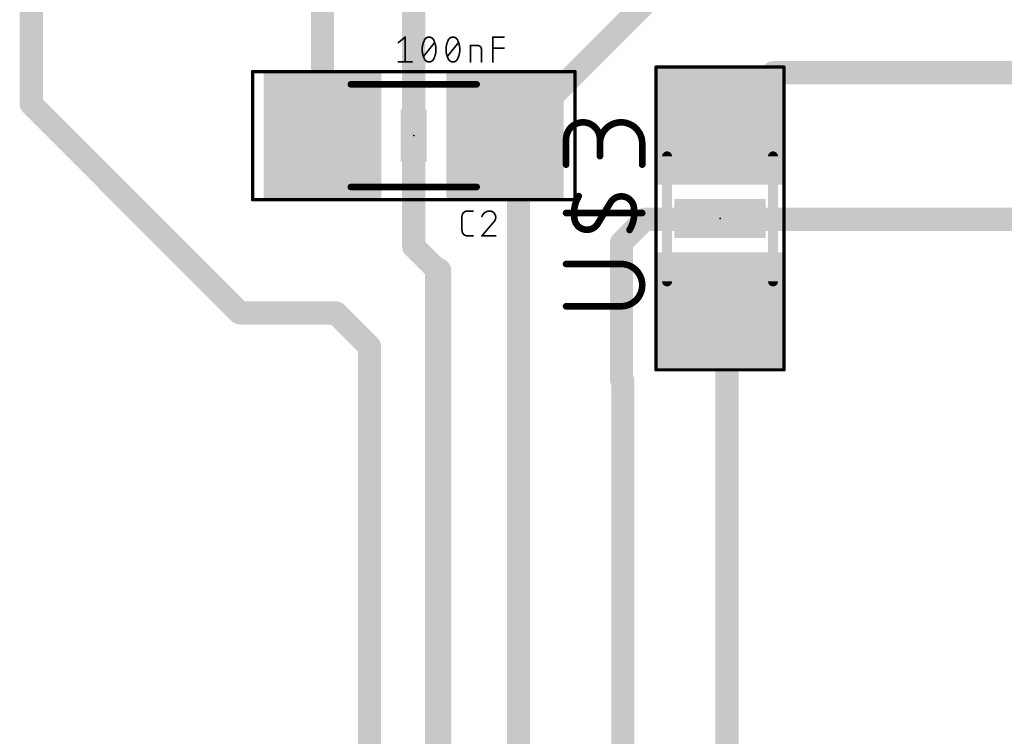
# Model space of a CAD drawing. Extents: x 0.4 to 63.1, y 0.1 to 70.6.
# Tile 8 of 18: x 18.3 to 33.4, y 42 to 53. Entities that reach past the tile are written whole.
import ezdxf

# ---------------------------------------------------------------- set-up
doc = ezdxf.new("R2010")
doc.units = 0
for name, color, linetype in [('1', 12, 'CONTINUOUS'), ('23', 53, 'CONTINUOUS'), ('25', 253, 'CONTINUOUS'), ('27', 253, 'CONTINUOUS'), ('29', 253, 'CONTINUOUS'), ('31', 253, 'CONTINUOUS'), ('35', 253, 'CONTINUOUS'), ('39', 12, 'CONTINUOUS'), ('51', 253, 'CONTINUOUS')]:
    doc.layers.add(name, color=color, linetype=linetype)

# ---------------------------------------------------------------- blocks, each defined once
blk = doc.blocks.new('RECT')
blk.add_solid([(-0.5, -0.5), (0.5, -0.5), (-0.5, 0.5), (0.5, 0.5)])

msp = doc.modelspace()

# ---------------------------------------------------------------- linework, layer by layer
at = {"layer": '1'}
for points, const_width in [([(18.4912, 51.689), (18.4912, 61.7982)], 0.3556), ([(29.461, 54.7878), (25.8796, 51.2064)], 0.3556), ([(24.3586, 49.5046), (24.3586, 54.0004)], 0.3556), ([(22.9586, 51.2064), (22.9586, 53.8764)], 0.3556), ([(29.0576, 51.3584), (29.8704, 52.1712)], 0.3556), ([(35.08, 52.1712), (29.8704, 52.1712)], 0.3556), ([(21.6916, 48.4886), (18.4912, 51.689)], 0.3556), ([(25.9652, 50.9998), (25.7586, 51.2064)], 0.3556), ([(25.7586, 51.2064), (25.8796, 51.2064)], 0.3556), ([(25.9652, 50.9998), (25.9652, 33.0962)], 0.3556), ([(27.5465, 49.5669), (27.9036, 49.924)], 0.3556), ([(27.9036, 49.924), (34.4294, 49.924)], 0.3556), ([(27.5465, 47.4619), (27.5465, 49.5669)], 0.3556), ([(24.3586, 49.5046), (24.7334, 49.1298)], 0.3556), ([(24.7334, 49.1298), (24.7334, 36.6714)], 0.4064), ([(23.1648, 48.4886), (21.6916, 48.4886)], 0.3556), ([(23.6794, 47.974), (23.1648, 48.4886)], 0.3556), ([(29.1652, 48.4068), (29.0576, 48.5144)], 0.3556), ([(29.1652, 48.4068), (29.1652, 33.3502)], 0.3556), ([(23.6794, 47.974), (23.6794, 34.8742)], 0.3556), ([(27.5652, 47.4432), (27.5465, 47.4619)], 0.3556), ([(27.5652, 33.0962), (27.5652, 47.4432)], 0.3556)]:
    msp.add_lwpolyline(points, dxfattribs=dict(at, const_width=const_width))
for points, const_width in [([(29.8704, 52.2601, 1), (29.8704, 52.0823)], 0.1778), ([(29.9333, 52.1083, 1), (29.8075, 52.2341)], 0.1778), ([(18.5541, 51.7519, 1), (18.4283, 51.6261)], 0.1778), ([(18.4023, 51.689, 1), (18.5801, 51.689)], 0.1778), ([(28.9947, 51.4213, 1), (29.1205, 51.2955)], 0.1778), ([(25.8215, 51.2693, 1), (25.6957, 51.1435)], 0.1778), ([(25.7586, 51.2953, 1), (25.7586, 51.1175)], 0.1778), ([(25.8167, 51.2693, 1), (25.9425, 51.1435)], 0.1778), ([(25.8796, 51.1175, 1), (25.8796, 51.2953)], 0.1778), ([(22.8697, 51.2064, 1), (23.0475, 51.2064)], 0.1778), ([(26.0541, 50.9998, 1), (25.8763, 50.9998)], 0.1778), ([(25.9023, 50.9369, 1), (26.0281, 51.0627)], 0.1778), ([(27.9036, 50.0129, 1), (27.9036, 49.8351)], 0.1778), ([(27.9665, 49.8611, 1), (27.8407, 49.9869)], 0.1778), ([(27.4836, 49.6298, 1), (27.6094, 49.504)], 0.1778), ([(27.6354, 49.5669, 1), (27.4576, 49.5669)], 0.1778), ([(24.4215, 49.5675, 1), (24.2957, 49.4417)], 0.1778), ([(24.2697, 49.5046, 1), (24.4475, 49.5046)], 0.1778), ([(24.835, 49.1298, 1), (24.6318, 49.1298)], 0.2032), ([(24.6705, 49.0669, 1), (24.7963, 49.1927)], 0.1778), ([(21.6916, 48.5775, 1), (21.6916, 48.3997)], 0.1778), ([(21.6287, 48.4257, 1), (21.7545, 48.5515)], 0.1778), ([(23.2277, 48.5515, 1), (23.1019, 48.4257)], 0.1778), ([(23.1648, 48.3997, 1), (23.1648, 48.5775)], 0.1778), ([(29.1205, 48.5773, 1), (28.9947, 48.4515)], 0.1778), ([(29.2541, 48.4068, 1), (29.0763, 48.4068)], 0.1778), ([(29.1023, 48.3439, 1), (29.2281, 48.4697)], 0.1778), ([(23.7683, 47.974, 1), (23.5905, 47.974)], 0.1778), ([(23.6165, 47.9111, 1), (23.7423, 48.0369)], 0.1778), ([(27.6094, 47.5248, 1), (27.4836, 47.399)], 0.1778), ([(27.6541, 47.4432, 1), (27.4763, 47.4432)], 0.1778), ([(27.5023, 47.3803, 1), (27.6281, 47.5061)], 0.1778), ([(27.4576, 47.4619, 1), (27.6354, 47.4619)], 0.1778)]:
    msp.add_lwpolyline(points, format="xyb", dxfattribs=dict(at, const_width=const_width))
at = {"layer": '23'}
for p in [(24.3586, 51.2064), (29.0576, 49.9364)]:
    msp.add_point(p, dxfattribs=at)
at = {"layer": '25'}
for points, const_width in [([(27.2147, 51.1514, 1), (26.6954, 51.1514)], 0.1016), ([(27.8638, 51.0864, 1), (27.2147, 51.0864)], 0.1016), ([(26.7208, 51.1514, 1), (26.67, 51.1514)], 0.0508), ([(26.67, 51.1514, 1), (26.7208, 51.1514)], 0.0508), ([(27.2401, 51.1514, 1), (27.1893, 51.1514)], 0.0508), ([(27.1893, 51.1514, 1), (27.2401, 51.1514)], 0.0508), ([(27.1893, 51.0864, 1), (27.2401, 51.0864)], 0.0508), ([(27.8892, 51.0864, 1), (27.8384, 51.0864)], 0.0508), ([(27.8384, 51.0864, 1), (27.8892, 51.0864)], 0.0508), ([(27.1893, 50.8917, 1), (27.2401, 50.8917)], 0.0508), ([(26.67, 50.7619, 1), (26.7208, 50.7619)], 0.0508), ([(27.8384, 50.7619, 1), (27.8892, 50.7619)], 0.0508), ([(26.8901, 50.2793, 0.1823), (26.8252, 49.9223)], 0.1016), ([(26.9119, 50.2662, 1), (26.8684, 50.2924)], 0.0508), ([(27.734, 50.117, 0.6917), (27.377, 50.1819)], 0.1016), ([(27.3552, 50.195, 1), (27.3987, 50.1689)], 0.0508), ([(27.3987, 50.1689, 1), (27.3552, 50.195)], 0.0508), ([(27.6691, 49.76, 0.1823), (27.734, 50.117)], 0.1016), ([(27.759, 50.1216, 1), (27.709, 50.1125)], 0.0508), ([(25.1832, 50.0507, 0.4142), (25.0985, 49.966)], 0.0254), ([(25.1832, 50.057, 1), (25.1832, 50.0444)], 0.0127), ([(25.1832, 50.0444, 1), (25.1832, 50.057)], 0.0127), ([(25.2678, 50.0444, 1), (25.2678, 50.057)], 0.0127), ([(25.5206, 50.0507, 0.3252), (25.4042, 49.966)], 0.0254), ([(25.6159, 49.9554, 0.4142), (25.5206, 50.0507)], 0.0254), ([(25.5206, 50.057, 1), (25.5206, 50.0444)], 0.0127), ([(25.5207, 50.0444, 1), (25.5206, 50.057)], 0.0127), ([(26.6954, 50.0451, 1), (26.6954, 49.9943)], 0.0508), ([(27.2578, 50.0327, 1), (27.3014, 50.0066)], 0.0508), ([(27.3014, 50.0066, 1), (27.2578, 50.0327)], 0.0508), ([(27.709, 50.1125, 1), (27.759, 50.1216)], 0.0508), ([(27.8638, 49.9943, 1), (27.8638, 50.0451)], 0.0508), ([(25.1048, 49.966, 1), (25.0921, 49.966)], 0.0127), ([(25.0921, 49.966, 1), (25.1048, 49.966)], 0.0127), ([(25.3982, 49.968, 1), (25.4103, 49.9641)], 0.0127), ([(25.5842, 49.8814, 0.2052), (25.6159, 49.9554)], 0.0254), ([(25.5798, 49.886, 1), (25.5885, 49.8768)], 0.0127), ([(25.589, 49.8773, 1), (25.5793, 49.8855)], 0.0127), ([(25.6095, 49.9554, 1), (25.6223, 49.9554)], 0.0127), ([(25.6222, 49.9554, 1), (25.6096, 49.9555)], 0.0127), ([(26.8252, 49.9223, 0.6917), (27.1822, 49.8574)], 0.1016), ([(26.8502, 49.9268, 1), (26.8002, 49.9177)], 0.0508), ([(26.8002, 49.9177, 1), (26.8502, 49.9268)], 0.0508), ([(27.1605, 49.8704, 1), (27.204, 49.8443)], 0.0508), ([(27.204, 49.8443, 1), (27.1605, 49.8704)], 0.0508), ([(25.1048, 49.7544, 1), (25.0921, 49.7544)], 0.0127), ([(25.0921, 49.7544, 1), (25.1048, 49.7544)], 0.0127), ([(25.0985, 49.7544, 0.4142), (25.1832, 49.6697)], 0.0254), ([(27.6473, 49.7731, 1), (27.6908, 49.7469)], 0.0508), ([(25.1832, 49.676, 1), (25.1832, 49.6634)], 0.0127), ([(25.1832, 49.6634, 1), (25.1832, 49.676)], 0.0127), ([(25.2678, 49.6634, 1), (25.2678, 49.676)], 0.0127), ([(25.4042, 49.676, 1), (25.4042, 49.6634)], 0.0127), ([(25.3994, 49.6738, 1), (25.4091, 49.6656)], 0.0127), ([(25.6159, 49.6634, 1), (25.6159, 49.676)], 0.0127), ([(26.6954, 49.2647, 1), (26.6954, 49.2139)], 0.0508), ([(27.5392, 48.5902, 1), (27.5392, 49.2393)], 0.1016), ([(27.5392, 49.2647, 1), (27.5392, 49.2139)], 0.0508), ([(27.5392, 49.2139, 1), (27.5392, 49.2647)], 0.0508), ([(26.6954, 48.6156, 1), (26.6954, 48.5648)], 0.0508), ([(27.5392, 48.6156, 1), (27.5392, 48.5648)], 0.0508), ([(27.5392, 48.5648, 1), (27.5392, 48.6156)], 0.0508)]:
    msp.add_lwpolyline(points, format="xyb", dxfattribs=dict(at, const_width=const_width))
for points, const_width in [([(26.6954, 50.7619), (26.6954, 51.1514)], 0.1016), ([(27.2147, 51.1514), (27.2147, 50.8917)], 0.1016), ([(27.8638, 50.7619), (27.8638, 51.0864)], 0.1016), ([(27.2796, 50.0197), (27.377, 50.1819)], 0.1016), ([(25.1832, 50.0507), (25.2678, 50.0507)], 0.0254), ([(27.8638, 50.0197), (26.6954, 50.0197)], 0.1016), ([(27.2796, 50.0197), (27.1822, 49.8574)], 0.1016), ([(25.0985, 49.7544), (25.0985, 49.966)], 0.0254), ([(25.5842, 49.8814), (25.4042, 49.6697)], 0.0254), ([(25.2678, 49.6697), (25.1832, 49.6697)], 0.0254), ([(25.4042, 49.6697), (25.6159, 49.6697)], 0.0254), ([(27.5392, 49.2393), (26.6954, 49.2393)], 0.1016), ([(26.6954, 48.5902), (27.5392, 48.5902)], 0.1016)]:
    msp.add_lwpolyline(points, dxfattribs=dict(at, const_width=const_width))
at = {"layer": '27', "const_width": 0.0254}
for points in [[(24.1221, 52.633), (24.2279, 52.7177)], [(24.2279, 52.7177), (24.2279, 52.3367)], [(25.5736, 52.3367), (25.5736, 52.7177)], [(25.5736, 52.7177), (25.7429, 52.7177)], [(24.509, 52.4214), (24.6783, 52.633)], [(24.8748, 52.4214), (25.0441, 52.633)], [(25.2283, 52.3367), (25.2283, 52.5907)], [(25.2283, 52.5907), (25.3342, 52.5907)], [(25.3977, 52.5272), (25.3977, 52.3367)], [(25.5736, 52.5484), (25.7429, 52.5484)], [(24.1221, 52.3367), (24.3337, 52.3367)]]:
    msp.add_lwpolyline(points, dxfattribs=at)
at = {"layer": '27'}
for points, const_width in [([(24.2343, 52.7177, 1), (24.2216, 52.7177)], 0.0127), ([(24.2319, 52.7127, 1), (24.2239, 52.7227)], 0.0127), ([(24.5937, 52.7177, 0.3205), (24.5196, 52.6648)], 0.0254), ([(24.6678, 52.6648, 0.3205), (24.5937, 52.7177)], 0.0254), ([(24.5937, 52.724, 1), (24.5937, 52.7114)], 0.0127), ([(24.5937, 52.7114, 1), (24.5937, 52.724)], 0.0127), ([(24.9594, 52.7177, 0.3205), (24.8854, 52.6648)], 0.0254), ([(25.0335, 52.6648, 0.3205), (24.9594, 52.7177)], 0.0254), ([(24.9594, 52.724, 1), (24.9594, 52.7114)], 0.0127), ([(24.9594, 52.7114, 1), (24.9594, 52.724)], 0.0127), ([(25.5799, 52.7177, 1), (25.5672, 52.7177)], 0.0127), ([(25.5736, 52.724, 1), (25.5736, 52.7114)], 0.0127), ([(25.7429, 52.7114, 1), (25.7429, 52.724)], 0.0127), ([(24.1181, 52.638, 1), (24.126, 52.6281)], 0.0127), ([(24.5196, 52.6648, 0.1139), (24.4878, 52.5272)], 0.0254), ([(24.5136, 52.6668, 1), (24.5256, 52.6627)], 0.0127), ([(24.5253, 52.662, 1), (24.5139, 52.6676)], 0.0127), ([(24.6735, 52.6676, 1), (24.662, 52.662)], 0.0127), ([(24.6995, 52.5272, 0.1139), (24.6678, 52.6648)], 0.0254), ([(24.6617, 52.6627, 1), (24.6738, 52.6668)], 0.0127), ([(24.6833, 52.6291, 1), (24.6734, 52.637)], 0.0127), ([(24.8854, 52.6648, 0.1139), (24.8536, 52.5272)], 0.0254), ([(24.8793, 52.6668, 1), (24.8914, 52.6627)], 0.0127), ([(24.8911, 52.662, 1), (24.8796, 52.6676)], 0.0127), ([(25.0653, 52.5272, 0.1139), (25.0335, 52.6648)], 0.0254), ([(25.0392, 52.6676, 1), (25.0278, 52.662)], 0.0127), ([(25.0275, 52.6627, 1), (25.0395, 52.6668)], 0.0127), ([(25.0491, 52.6291, 1), (25.0391, 52.637)], 0.0127), ([(25.2283, 52.5971, 1), (25.2283, 52.5844)], 0.0127), ([(25.2347, 52.5907, 1), (25.222, 52.5907)], 0.0127), ([(25.3977, 52.5272, 0.4142), (25.3342, 52.5907)], 0.0254), ([(25.3342, 52.5971, 1), (25.3342, 52.5844)], 0.0127), ([(25.3342, 52.5844, 1), (25.3342, 52.5971)], 0.0127), ([(24.4878, 52.5272, 0.1139), (24.5196, 52.3896)], 0.0254), ([(24.4942, 52.5272, 1), (24.4815, 52.5272)], 0.0127), ([(24.4815, 52.5272, 1), (24.4942, 52.5272)], 0.0127), ([(24.504, 52.4253, 1), (24.514, 52.4174)], 0.0127), ([(24.6678, 52.3896, 0.1139), (24.6995, 52.5272)], 0.0254), ([(24.7059, 52.5272, 1), (24.6932, 52.5272)], 0.0127), ([(24.6932, 52.5272, 1), (24.7059, 52.5272)], 0.0127), ([(24.8536, 52.5272, 0.1139), (24.8854, 52.3896)], 0.0254), ([(24.8599, 52.5272, 1), (24.8473, 52.5272)], 0.0127), ([(24.8473, 52.5272, 1), (24.8599, 52.5272)], 0.0127), ([(24.8698, 52.4253, 1), (24.8797, 52.4174)], 0.0127), ([(25.0335, 52.3896, 0.1139), (25.0653, 52.5272)], 0.0254), ([(25.0716, 52.5272, 1), (25.0589, 52.5272)], 0.0127), ([(25.0589, 52.5272, 1), (25.0716, 52.5272)], 0.0127), ([(25.404, 52.5272, 1), (25.3913, 52.5272)], 0.0127), ([(25.3913, 52.5272, 1), (25.404, 52.5272)], 0.0127), ([(25.5736, 52.5547, 1), (25.5736, 52.542)], 0.0127), ([(25.7429, 52.542, 1), (25.7429, 52.5547)], 0.0127), ([(24.1221, 52.343, 1), (24.1221, 52.3304)], 0.0127), ([(24.2216, 52.3367, 1), (24.2343, 52.3367)], 0.0127), ([(24.3337, 52.3304, 1), (24.3337, 52.343)], 0.0127), ([(24.5196, 52.3896, 0.3205), (24.5937, 52.3367)], 0.0254), ([(24.5256, 52.3917, 1), (24.5136, 52.3876)], 0.0127), ([(24.5139, 52.3868, 1), (24.5253, 52.3924)], 0.0127), ([(24.5937, 52.3367, 0.3205), (24.6678, 52.3896)], 0.0254), ([(24.5937, 52.343, 1), (24.5937, 52.3304)], 0.0127), ([(24.5937, 52.3304, 1), (24.5937, 52.343)], 0.0127), ([(24.662, 52.3924, 1), (24.6735, 52.3868)], 0.0127), ([(24.6738, 52.3876, 1), (24.6617, 52.3917)], 0.0127), ([(24.8914, 52.3917, 1), (24.8793, 52.3876)], 0.0127), ([(24.8854, 52.3896, 0.3205), (24.9594, 52.3367)], 0.0254), ([(24.8796, 52.3868, 1), (24.8911, 52.3924)], 0.0127), ([(24.9594, 52.3367, 0.3205), (25.0335, 52.3896)], 0.0254), ([(24.9594, 52.343, 1), (24.9594, 52.3304)], 0.0127), ([(24.9594, 52.3304, 1), (24.9594, 52.343)], 0.0127), ([(25.0278, 52.3924, 1), (25.0392, 52.3868)], 0.0127), ([(25.0395, 52.3876, 1), (25.0275, 52.3917)], 0.0127), ([(25.222, 52.3367, 1), (25.2347, 52.3367)], 0.0127), ([(25.3913, 52.3367, 1), (25.404, 52.3367)], 0.0127), ([(25.5672, 52.3367, 1), (25.5799, 52.3367)], 0.0127)]:
    msp.add_lwpolyline(points, format="xyb", dxfattribs=dict(at, const_width=const_width))
at = {"layer": '39', "const_width": 0.0508}
for points in [[(28.0746, 47.6158), (28.0746, 52.257)], [(28.0746, 52.257), (30.0406, 52.257)], [(30.0406, 52.257), (30.0406, 47.6158)], [(21.8856, 52.1894), (26.8316, 52.1894)], [(21.8856, 50.2234), (21.8856, 52.1894)], [(26.8316, 52.1894), (26.8316, 50.2234)], [(26.8316, 50.2234), (21.8856, 50.2234)], [(30.0406, 47.6158), (28.0746, 47.6158)]]:
    msp.add_lwpolyline(points, dxfattribs=at)
at = {"layer": '39', "const_width": 0.0254}
for points in [[(28.0873, 52.257, 1), (28.0619, 52.257)], [(28.0746, 52.2697, 1), (28.0746, 52.2443)], [(30.0533, 52.257, 1), (30.0279, 52.257)], [(30.0406, 52.2443, 1), (30.0406, 52.2697)], [(21.8856, 52.2021, 1), (21.8856, 52.1767)], [(21.8983, 52.1894, 1), (21.8729, 52.1894)], [(26.8443, 52.1894, 1), (26.8189, 52.1894)], [(26.8316, 52.1767, 1), (26.8316, 52.2021)], [(21.8856, 50.2361, 1), (21.8856, 50.2107)], [(21.8729, 50.2234, 1), (21.8983, 50.2234)], [(26.8189, 50.2234, 1), (26.8443, 50.2234)], [(26.8316, 50.2107, 1), (26.8316, 50.2361)], [(28.0746, 47.6285, 1), (28.0746, 47.6031)], [(28.0619, 47.6158, 1), (28.0873, 47.6158)], [(30.0279, 47.6158, 1), (30.0533, 47.6158)], [(30.0406, 47.6031, 1), (30.0406, 47.6285)]]:
    msp.add_lwpolyline(points, format="xyb", dxfattribs=at)
at = {"layer": '51'}
for points, const_width in [([(25.3236, 51.9934), (23.3936, 51.9934)], 0.1016), ([(28.2448, 50.8889), (28.2448, 48.9712)], 0.1524), ([(29.8704, 50.8889), (29.8704, 48.9712)], 0.1524), ([(25.3236, 50.4194), (23.3936, 50.4194)], 0.1016)]:
    msp.add_lwpolyline(points, dxfattribs=dict(at, const_width=const_width))
for points, const_width in [([(23.3936, 52.0188, 1), (23.3936, 51.968)], 0.0508), ([(25.3236, 51.968, 1), (25.3236, 52.0188)], 0.0508), ([(28.2829, 50.8889, 1), (28.2067, 50.8889)], 0.0762), ([(29.9085, 50.8889, 1), (29.8323, 50.8889)], 0.0762), ([(23.3936, 50.4448, 1), (23.3936, 50.394)], 0.0508), ([(25.3236, 50.394, 1), (25.3236, 50.4448)], 0.0508), ([(28.2067, 48.9712, 1), (28.2829, 48.9712)], 0.0762), ([(29.8323, 48.9712, 1), (29.9085, 48.9712)], 0.0762)]:
    msp.add_lwpolyline(points, format="xyb", dxfattribs=dict(at, const_width=const_width))

# ---------------------------------------------------------------- block references
at = {"layer": '1', "xscale": 1.6}
for p, yscale, rotation in [((29.0576, 51.3584), 1.803, 90), ((22.9586, 51.2064), 1.8, 180), ((25.7586, 51.2064), 1.8, 180), ((29.0576, 48.5144), 1.803, 90)]:
    msp.add_blockref('RECT', p, dxfattribs=dict(at, yscale=yscale, rotation=rotation))
at = {"layer": '29', "xscale": 1.8032}
for p, yscale, rotation in [((22.9586, 51.2064), 2.0032, 180), ((25.7586, 51.2064), 2.0032, 180), ((29.0576, 51.3584), 2.0062, 90), ((29.0576, 48.5144), 2.0062, 90)]:
    msp.add_blockref('RECT', p, dxfattribs=dict(at, yscale=yscale, rotation=rotation))
at = {"layer": '31', "xscale": 1.6}
for p, yscale, rotation in [((29.0576, 51.3584), 1.803, 90), ((22.9586, 51.2064), 1.8, 180), ((25.7586, 51.2064), 1.8, 180), ((29.0576, 48.5144), 1.803, 90)]:
    msp.add_blockref('RECT', p, dxfattribs=dict(at, yscale=yscale, rotation=rotation))
at = {"layer": '35'}
for p, xscale, yscale, rotation in [((24.3586, 51.2064), 0.3998, 0.8002, 180), ((29.0576, 49.9364), 0.6, 1.4, 90)]:
    msp.add_blockref('RECT', p, dxfattribs=dict(at, xscale=xscale, yscale=yscale, rotation=rotation))
at = {"layer": '51'}
for p, xscale, yscale, rotation in [((23.0319, 51.2055), 0.7501, 1.7, 180), ((25.6853, 51.2073), 0.7501, 1.7, 180), ((29.0576, 51.2572), 0.7366, 1.7526, 90), ((29.0576, 48.6156), 0.7366, 1.7526, 90)]:
    msp.add_blockref('RECT', p, dxfattribs=dict(at, xscale=xscale, yscale=yscale, rotation=rotation))

doc.saveas('drawing.dxf')
